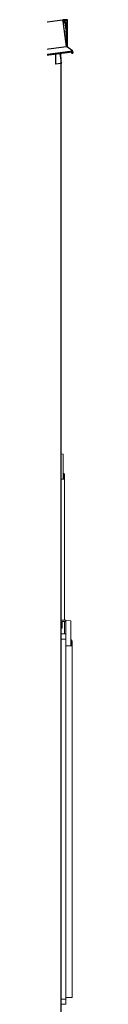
# Model space of a CAD drawing. Header units: millimetres. Extents: x -82736 to -49966, y 850 to 13065.
# Tile 24 of 28: x -61213 to -61143, y 7753 to 11565. Entities that reach past the tile are written whole.
import ezdxf

# ---------------------------------------------------------------- set-up
doc = ezdxf.new("R2010")
doc.units = ezdxf.units.MM
doc.header["$LTSCALE"] = 0.5
doc.header["$MEASUREMENT"] = 0
doc.linetypes.add('PLINE', pattern=[0])
doc.layers.add('234- Vinduer_ dører_ porter(Nye konstruksjoner)', color=7, linetype='Continuous', lineweight=0)
doc.layers.add('244- Vinduer_ dører_ foldevegger(Nye konstruksjoner)', color=7, linetype='Continuous', lineweight=0)
doc.layers.add('235- Utvendig kledning og overflate(Nye konstruksjoner)', color=7, linetype='Continuous')
doc.layers.add('265- Gesimser_ takrenner og nedløp(Nye konstruksjoner)', color=7, linetype='Continuous')

msp = doc.modelspace()

# ---------------------------------------------------------------- linework, layer by layer
at = {"layer": '234- Vinduer_ dører_ porter(Nye konstruksjoner)', "linetype": 'PLINE'}
for p, q in [((-61171.2, 9187), (-61190.2, 9187)), ((-61190.2, 9167), (-61171.2, 9167)), ((-61171.2, 9167), (-61171.2, 9187)), ((-61171.2, 9167), (-61171.2, 7773)), ((-61171.2, 7773), (-61190.2, 7773)), ((-61190.2, 7753), (-61171.2, 7753)), ((-61171.2, 7753), (-61171.2, 7773))]:
    msp.add_line(p, q, dxfattribs=at)
at = {"layer": '235- Utvendig kledning og overflate(Nye konstruksjoner)', "linetype": 'PLINE'}
for p, q in [((-61209.2, 11393.4), (-61209.2, 11431.7)), ((-61190.2, 11419.2), (-61190.2, 11395.9)), ((-61190.2, 11395.9), (-61190.2, 7224.9))]:
    msp.add_line(p, q, dxfattribs=at)
at = {"layer": '244- Vinduer_ dører_ foldevegger(Nye konstruksjoner)', "linetype": 'PLINE'}
for p, q in [((-61181.2, 9883.2), (-61190.2, 9884.8)), ((-61181.2, 9786.8), (-61181.2, 9883.2)), ((-61181.2, 9809.8), (-61179.2, 9809.8)), ((-61176.2, 9806.8), (-61181.2, 9806.8)), ((-61179.2, 9809.8), (-61179.2, 9786.8)), ((-61176.2, 9786.8), (-61176.2, 9806.8)), ((-61190.2, 9786.8), (-61181.2, 9786.8)), ((-61181.2, 9786.8), (-61176.2, 9786.8)), ((-61176.2, 9241), (-61176.2, 9786.8)), ((-61171.2, 9241), (-61190.2, 9241)), ((-61184.2, 9210), (-61184.2, 9235)), ((-61184.2, 9235), (-61171.2, 9235)), ((-61176.2, 9187), (-61176.2, 9235)), ((-61151.2, 9237.5), (-61171.2, 9241)), ((-61171.2, 9241), (-61171.2, 9235)), ((-61171.2, 9235), (-61171.2, 9187)), ((-61151.2, 9141), (-61151.2, 9237.5)), ((-61190.2, 9210), (-61184.2, 9210)), ((-61151.2, 9164), (-61149.2, 9164)), ((-61146.2, 9161), (-61151.2, 9161)), ((-61149.2, 9164), (-61149.2, 9141)), ((-61146.2, 9141), (-61146.2, 9161)), ((-61171.2, 9141), (-61151.2, 9141)), ((-61151.2, 9141), (-61146.2, 9141)), ((-61146.2, 7779), (-61146.2, 9141)), ((-61171.2, 7779), (-61146.2, 7779))]:
    msp.add_line(p, q, dxfattribs=at)
at = {"layer": '265- Gesimser_ takrenner og nedløp(Nye konstruksjoner)', "linetype": 'PLINE'}
for p, q in [((-75568.2, 9671.5), (-61182.1, 11565.5)), ((-61188.9, 11564.6), (-61189, 11564.5)), ((-61188.5, 11564.6), (-61188.9, 11564.6)), ((-61181.9, 11564.6), (-61182.1, 11565.5)), ((-61181.7, 11562.6), (-61181.9, 11564.6)), ((-61164.2, 11564.6), (-61181.9, 11564.6)), ((-61181.3, 11559.4), (-61181.7, 11562.6)), ((-61181.7, 11562.6), (-61166.2, 11562.6)), ((-61173.6, 11500.9), (-61181.3, 11559.4)), ((-61170.7, 11554.7), (-61181.3, 11559.4)), ((-61172.6, 11553.3), (-61181, 11557.1)), ((-61168.2, 11519.8), (-61172.6, 11553.3)), ((-61166.2, 11519.9), (-61170.7, 11554.7)), ((-61166.2, 11562.6), (-61166.2, 11519.9)), ((-61164.2, 11460.4), (-61164.2, 11564.6)), ((-61175.9, 11518.8), (-61168.2, 11519.8)), ((-61168.2, 11501.7), (-61168.2, 11519.8)), ((-61166.2, 11519.9), (-61166.2, 11460.4)), ((-61173.6, 11500.9), (-61168.2, 11501.7)), ((-61168.5, 11462.1), (-61173.6, 11500.9)), ((-61168.2, 11501.7), (-61168.2, 11461.9)), ((-75568.2, 9566.4), (-61168.5, 11462.1)), ((-75568.2, 9545.6), (-61144.4, 11444.5)), ((-61145.7, 11440), (-75568.2, 9541.3)), ((-61168.2, 11461.9), (-61168.5, 11462.1)), ((-61158.9, 11455.1), (-61168.2, 11461.9)), ((-61158.9, 11455.1), (-61164.2, 11460.4)), ((-61144.4, 11444.5), (-61158.9, 11455.1)), ((-61150.3, 11439.4), (-61147.1, 11436.2)), ((-61145.7, 11437.6), (-61147.8, 11439.7)), ((-61146.5, 11439.9), (-61144.9, 11438.3)), ((-61145.7, 11440), (-61144.5, 11440.7)), ((-61144.9, 11438.3), (-61145.7, 11437.6)), ((-61144.5, 11440.7), (-61144, 11441)), ((-61143.5, 11439.7), (-61144.5, 11440.7)), ((-61143.4, 11442.8), (-61144.4, 11444.5)), ((-61144, 11441), (-61143.4, 11442.8)), ((-61142.8, 11438), (-61143.5, 11439.7)), ((-61143.5, 11436.2), (-61142.8, 11438)), ((-61190.2, 11419.2), (-61192.1, 11433.9)), ((-61190.2, 11419.2), (-61190.2, 11434.2)), ((-61187.1, 11396.3), (-61190.2, 11419.2)), ((-61147.1, 11436.2), (-61145.3, 11435.5)), ((-61145.3, 11435.5), (-61143.5, 11436.2)), ((-61190.3, 11395.9), (-61209.2, 11393.4)), ((-61187.1, 11396.3), (-61190.3, 11395.9))]:
    msp.add_line(p, q, dxfattribs=at)

doc.saveas('drawing.dxf')
